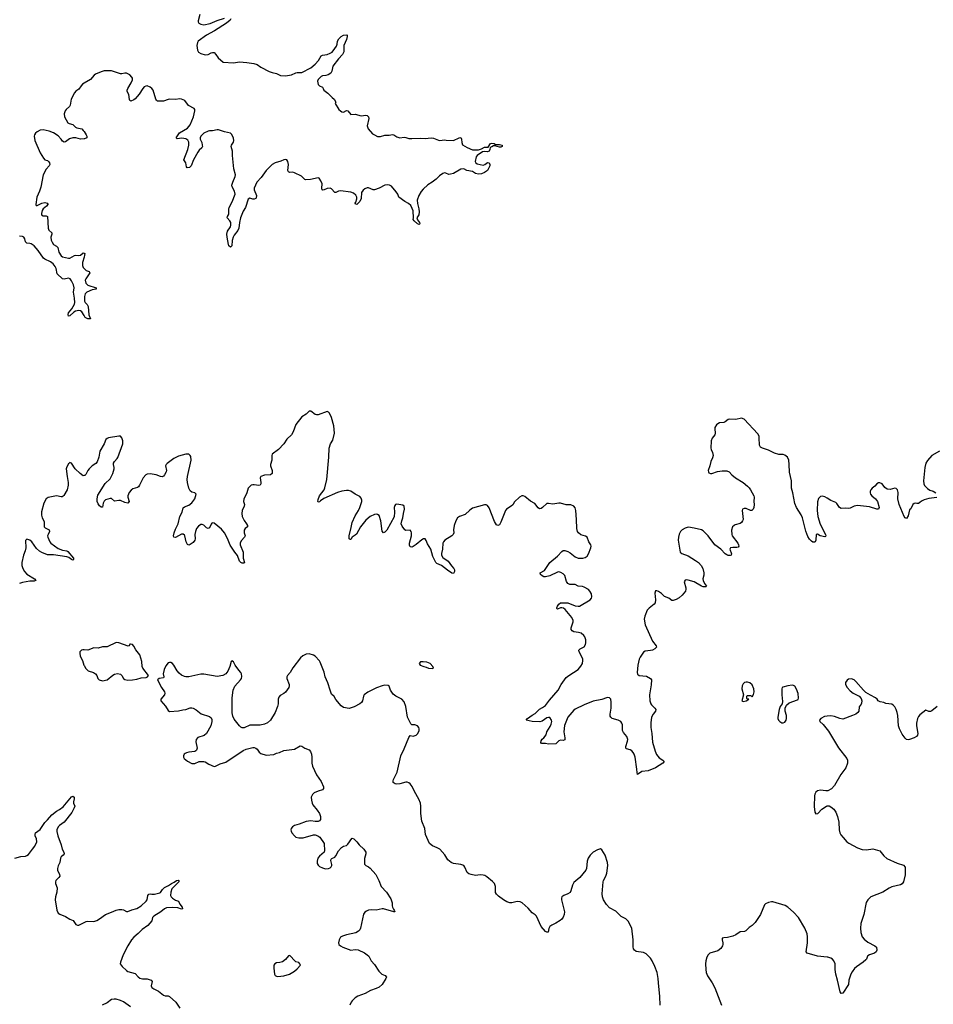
# Model space of a CAD drawing. Header units: inches. Extents: x 1771465 to 1971076, y 472029 to 643563.
# Tile 85 of 127: x 1869134 to 1881429, y 580923 to 594178. Entities that reach past the tile are written whole.
import ezdxf

# ---------------------------------------------------------------- set-up
doc = ezdxf.new("R2010")
doc.units = ezdxf.units.IN
doc.header["$MEASUREMENT"] = 0
for name, color, linetype in [('B8568', 7, 'Continuous'), ('B8569', 7, 'Continuous'), ('B8578', 7, 'Continuous'), ('B8579', 7, 'Continuous'), ('B8588', 7, 'Continuous')]:
    doc.layers.add(name, color=color, linetype=linetype)

msp = doc.modelspace()

# ---------------------------------------------------------------- linework, layer by layer
at = {"layer": 'B8568', "color": 6}
for points, elevation in [([(1870000, 588040), (1869990, 588039), (1869947, 588067), (1869882, 588130), (1869830, 588209), (1869810, 588216), (1869803, 588210), (1869790, 588197), (1869770, 588161), (1869760, 588130), (1869771, 588030), (1869788, 587950), (1869788, 587910), (1869771, 587850), (1869726, 587774), (1869717, 587763), (1869704, 587756), (1869690, 587755), (1869630, 587767), (1869515, 587745), (1869490, 587729), (1869457, 587670), (1869426, 587554), (1869427, 587510), (1869438, 587470), (1869464, 587424), (1869465, 587350), (1869477, 587337), (1869531, 587310), (1869536, 587290), (1869515, 587250), (1869509, 587230), (1869513, 587210), (1869540, 587150), (1869555, 587130), (1869650, 587061), (1869710, 587035), (1869769, 587029), (1869781, 587021), (1869860, 586930), (1869860, 586910), (1869855, 586905), (1869850, 586903), (1869830, 586910), (1869797, 586937), (1869767, 586947), (1869590, 586976), (1869530, 586973), (1869510, 586976), (1869430, 587004), (1869402, 587022), (1869361, 587061), (1869297, 587150), (1869270, 587172), (1869230, 587185), (1869214, 587166), (1869216, 587070), (1869206, 587030), (1869184, 586970), (1869162, 586870), (1869161, 586830), (1869174, 586790), (1869199, 586750), (1869230, 586713), (1869334, 586650), (1869349, 586630), (1869330, 586620), (1869270, 586620), (1869170, 586602), (1869130, 586590)], 400), ([(1870000, 585695), (1869985, 585695), (1869965, 585690), (1869945, 585670), (1869943, 585650), (1869949, 585610), (1869981, 585550), (1869997, 585490), (1870000, 585485)], 500), ([(1869069, 582891), (1869150, 582915), (1869210, 582919), (1869230, 582925), (1869250, 582942), (1869308, 583010), (1869336, 583050), (1869364, 583110), (1869361, 583150), (1869344, 583190), (1869341, 583210), (1869347, 583233), (1869410, 583277), (1869470, 583369), (1869510, 583406), (1869568, 583472), (1869630, 583525), (1869670, 583544), (1869718, 583582), (1869830, 583716), (1869850, 583725), (1869865, 583710), (1869868, 583690), (1869860, 583650), (1869860, 583630), (1869877, 583590), (1869869, 583570), (1869834, 583506), (1869730, 583377), (1869670, 583331), (1869653, 583310), (1869635, 583270), (1869632, 583250), (1869645, 583190), (1869690, 583070), (1869706, 583010), (1869727, 582970), (1869732, 582950), (1869720, 582930), (1869694, 582910), (1869684, 582890), (1869674, 582830), (1869653, 582787), (1869642, 582750), (1869642, 582730), (1869670, 582670), (1869673, 582650), (1869662, 582630), (1869621, 582590), (1869614, 582570), (1869617, 582550), (1869639, 582490), (1869632, 582432), (1869615, 582370), (1869613, 582330), (1869632, 582190), (1869652, 582151), (1869675, 582135), (1869750, 582103), (1869810, 582069), (1869852, 582052), (1869890, 581999), (1869910, 581987), (1869930, 581988), (1870000, 582023)], 400)]:
    msp.add_lwpolyline(points, dxfattribs=dict(at, elevation=elevation))
at = {"layer": 'B8569', "color": 6, "elevation": 300}
for points in [[(1870000, 593323), (1869978, 593310), (1869960, 593290), (1869930, 593244), (1869890, 593215), (1869870, 593192), (1869828, 593110), (1869814, 593026), (1869803, 593010), (1869758, 592970), (1869746, 592950), (1869731, 592910), (1869735, 592870), (1869783, 592790), (1869800, 592780), (1869850, 592769), (1869887, 592730), (1869902, 592722), (1869970, 592707), (1869988, 592688), (1870000, 592671)], [(1870000, 592574), (1869951, 592569), (1869890, 592590), (1869850, 592587), (1869805, 592575), (1869750, 592535), (1869730, 592531), (1869710, 592544), (1869692, 592570), (1869650, 592614), (1869590, 592656), (1869530, 592679), (1869450, 592695), (1869410, 592690), (1869368, 592670), (1869346, 592650), (1869335, 592630), (1869330, 592610), (1869338, 592550), (1869407, 592387), (1869453, 592313), (1869470, 592294), (1869510, 592281), (1869527, 592267), (1869537, 592250), (1869541, 592230), (1869529, 592210), (1869490, 592168), (1869451, 592090), (1869418, 591922), (1869402, 591870), (1869366, 591790), (1869349, 591689), (1869357, 591677), (1869370, 591676), (1869430, 591708), (1869470, 591717), (1869502, 591710), (1869513, 591693), (1869514, 591690), (1869495, 591670), (1869450, 591631), (1869437, 591610), (1869425, 591570), (1869429, 591550), (1869450, 591539), (1869490, 591538), (1869508, 591528), (1869516, 591370), (1869526, 591346), (1869565, 591310), (1869566, 591290), (1869555, 591250), (1869559, 591210), (1869570, 591182), (1869590, 591150), (1869630, 591129), (1869646, 591110), (1869661, 591050), (1869690, 591001), (1869710, 590985), (1869790, 590967), (1869810, 590970), (1869870, 591002), (1869890, 591007), (1869930, 591006), (1869950, 591010), (1869990, 591039), (1870000, 591035)], [(1870000, 590194), (1869970, 590246), (1869950, 590260), (1869930, 590264), (1869886, 590254), (1869861, 590239), (1869810, 590190), (1869789, 590189), (1869785, 590210), (1869791, 590230), (1869835, 590285), (1869870, 590349), (1869875, 590370), (1869872, 590430), (1869860, 590510), (1869869, 590570), (1869858, 590610), (1869830, 590663), (1869811, 590691), (1869790, 590700), (1869730, 590687), (1869710, 590690), (1869636, 590756), (1869624, 590830), (1869610, 590858), (1869586, 590890), (1869550, 590920), (1869474, 590954), (1869453, 590970), (1869382, 591070), (1869330, 591133), (1869290, 591160), (1869270, 591167), (1869229, 591170), (1869213, 591190), (1869202, 591230), (1869190, 591250), (1869170, 591260), (1869130, 591262)], [(1870000, 590981), (1869980, 590910), (1869980, 590870), (1869990, 590842), (1870000, 590829)]]:
    msp.add_lwpolyline(points, dxfattribs=at)
at = {"layer": 'B8578', "color": 6}
for points, elevation in [([(1880000, 587738), (1879970, 587756), (1879935, 587765), (1879910, 587760), (1879886, 587734), (1879873, 587687), (1879868, 587572), (1879874, 587490), (1879907, 587387), (1879979, 587250), (1879985, 587230), (1879980, 587220), (1879970, 587215), (1879909, 587229), (1879870, 587252), (1879851, 587249), (1879849, 587170), (1879840, 587150), (1879830, 587143), (1879810, 587146), (1879790, 587157), (1879763, 587183), (1879739, 587219), (1879713, 587293), (1879670, 587472), (1879651, 587511), (1879590, 587610), (1879567, 587667), (1879539, 587810), (1879520, 587870), (1879519, 587970), (1879494, 588086), (1879490, 588190), (1879483, 588250), (1879467, 588287), (1879430, 588314), (1879410, 588323), (1879350, 588323), (1879290, 588341), (1879210, 588382), (1879130, 588410), (1879104, 588424), (1879089, 588450), (1879087, 588550), (1879085, 588570), (1879070, 588605), (1878882, 588802), (1878850, 588812), (1878770, 588797), (1878690, 588800), (1878670, 588794), (1878630, 588763), (1878610, 588754), (1878550, 588749), (1878530, 588739), (1878510, 588723), (1878490, 588690), (1878487, 588670), (1878495, 588610), (1878490, 588590), (1878455, 588545), (1878442, 588510), (1878437, 588410), (1878440, 588390), (1878459, 588350), (1878466, 588310), (1878460, 588280), (1878435, 588230), (1878423, 588170), (1878398, 588110), (1878402, 588090), (1878410, 588080), (1878430, 588070), (1878450, 588070), (1878525, 588095), (1878590, 588107), (1878650, 588104), (1878680, 588090), (1878717, 588050), (1878769, 588010), (1878870, 587950), (1878930, 587898), (1878950, 587875), (1878969, 587850), (1879015, 587770), (1879019, 587750), (1879012, 587690), (1879017, 587650), (1879012, 587610), (1879004, 587590), (1878987, 587573), (1878970, 587572), (1878910, 587596), (1878883, 587597), (1878862, 587590), (1878857, 587570), (1878869, 587451), (1878862, 587430), (1878849, 587411), (1878830, 587397), (1878762, 587378), (1878749, 587371), (1878728, 587350), (1878715, 587305), (1878716, 587250), (1878724, 587230), (1878798, 587130), (1878809, 587110), (1878812, 587090), (1878802, 587078), (1878787, 587073), (1878730, 587075), (1878702, 587070), (1878689, 587050), (1878713, 586987), (1878711, 586970), (1878696, 586964), (1878670, 586966), (1878650, 586975), (1878630, 586989), (1878571, 587051), (1878490, 587110), (1878398, 587230), (1878330, 587296), (1878310, 587310), (1878210, 587335), (1878135, 587345), (1878117, 587343), (1878090, 587334), (1878049, 587310), (1878029, 587290), (1878009, 587251), (1877998, 587210), (1877996, 587170), (1878021, 587010), (1878047, 586990), (1878130, 586961), (1878230, 586898), (1878268, 586870), (1878307, 586830), (1878328, 586790), (1878342, 586730), (1878340, 586700), (1878327, 586653), (1878330, 586630), (1878350, 586590), (1878378, 586550), (1878370, 586543), (1878330, 586545), (1878310, 586552), (1878210, 586610), (1878130, 586635), (1878110, 586636), (1878089, 586631), (1878078, 586610), (1878099, 586530), (1878101, 586510), (1878095, 586485), (1878048, 586430), (1878010, 586396), (1877970, 586372), (1877930, 586358), (1877910, 586361), (1877869, 586390), (1877810, 586415), (1877772, 586452), (1877730, 586480), (1877710, 586490), (1877691, 586489), (1877683, 586457), (1877691, 586370), (1877685, 586330), (1877671, 586309), (1877604, 586256), (1877580, 586230), (1877547, 586150), (1877539, 586110), (1877551, 586030), (1877652, 585810), (1877699, 585750), (1877702, 585730), (1877682, 585710), (1877650, 585691), (1877624, 585684), (1877550, 585678), (1877530, 585664), (1877483, 585597), (1877470, 585570), (1877452, 585490), (1877443, 585390), (1877450, 585367), (1877470, 585351), (1877570, 585339), (1877622, 585310), (1877635, 585290), (1877634, 585226), (1877611, 585089), (1877615, 585010), (1877626, 584970), (1877635, 584955), (1877681, 584910), (1877693, 584890), (1877689, 584870), (1877659, 584830), (1877639, 584790), (1877628, 584712), (1877626, 584650), (1877641, 584570), (1877649, 584450), (1877685, 584330), (1877706, 584286), (1877741, 584241), (1877789, 584210), (1877807, 584190), (1877790, 584170), (1877690, 584105), (1877590, 584066), (1877505, 584055), (1877450, 584018), (1877442, 584042), (1877440, 584090), (1877416, 584250), (1877404, 584290), (1877392, 584312), (1877370, 584334), (1877350, 584347), (1877302, 584362), (1877291, 584370), (1877292, 584392), (1877316, 584464), (1877317, 584490), (1877306, 584530), (1877261, 584581), (1877246, 584610), (1877246, 584686), (1877239, 584710), (1877222, 584730), (1877190, 584747), (1877109, 584769), (1877088, 584788), (1877082, 584802), (1877080, 584830), (1877092, 584908), (1877096, 584990), (1877088, 585030), (1877070, 585051), (1877050, 585055), (1877030, 585051), (1876970, 585028), (1876850, 585002), (1876730, 584956), (1876610, 584896), (1876590, 584882), (1876511, 584790), (1876465, 584675), (1876458, 584590), (1876470, 584510), (1876470, 584484), (1876450, 584475), (1876410, 584479), (1876390, 584468), (1876350, 584430), (1876250, 584427), (1876210, 584436), (1876156, 584436), (1876148, 584448), (1876150, 584471), (1876167, 584493), (1876190, 584511), (1876220, 584550), (1876230, 584590), (1876275, 584665), (1876287, 584693), (1876295, 584730), (1876292, 584750), (1876270, 584783), (1876250, 584786), (1876230, 584781), (1876164, 584736), (1876135, 584725), (1876030, 584731), (1875949, 584750), (1875967, 584770), (1876030, 584817), (1876070, 584836), (1876130, 584897), (1876170, 584917), (1876210, 584946), (1876263, 585017), (1876379, 585150), (1876423, 585230), (1876490, 585321), (1876526, 585350), (1876649, 585431), (1876687, 585473), (1876708, 585512), (1876713, 585550), (1876711, 585570), (1876688, 585628), (1876663, 585670), (1876660, 585690), (1876675, 585710), (1876730, 585735), (1876750, 585765), (1876754, 585790), (1876752, 585828), (1876740, 585870), (1876727, 585890), (1876690, 585919), (1876653, 585930), (1876590, 585939), (1876570, 585950), (1876556, 585970), (1876556, 585990), (1876583, 586070), (1876584, 586090), (1876565, 586130), (1876476, 586236), (1876454, 586254), (1876430, 586261), (1876410, 586259), (1876370, 586242), (1876361, 586250), (1876362, 586262), (1876370, 586284), (1876388, 586310), (1876410, 586326), (1876430, 586330), (1876510, 586327), (1876610, 586287), (1876650, 586281), (1876670, 586285), (1876811, 586370), (1876828, 586390), (1876835, 586410), (1876831, 586451), (1876807, 586487), (1876787, 586507), (1876730, 586540), (1876710, 586546), (1876652, 586552), (1876610, 586573), (1876536, 586576), (1876510, 586587), (1876493, 586613), (1876470, 586694), (1876450, 586718), (1876417, 586737), (1876390, 586743), (1876370, 586740), (1876267, 586690), (1876210, 586676), (1876190, 586678), (1876165, 586690), (1876143, 586710), (1876140, 586730), (1876195, 586765), (1876270, 586870), (1876370, 586955), (1876430, 587021), (1876450, 587032), (1876470, 587033), (1876510, 587021), (1876542, 587002), (1876610, 586949), (1876650, 586930), (1876670, 586927), (1876713, 586927), (1876744, 586936), (1876770, 586956), (1876790, 586988), (1876820, 587070), (1876823, 587090), (1876819, 587110), (1876794, 587150), (1876772, 587212), (1876750, 587226), (1876685, 587245), (1876653, 587270), (1876640, 587290), (1876630, 587330), (1876628, 587450), (1876617, 587570), (1876608, 587608), (1876592, 587630), (1876550, 587645), (1876490, 587645), (1876410, 587669), (1876390, 587670), (1876310, 587655), (1876250, 587667), (1876230, 587665), (1876170, 587610), (1876150, 587598), (1876130, 587595), (1876110, 587605), (1876067, 587666), (1876010, 587697), (1875930, 587760), (1875910, 587767), (1875890, 587767), (1875862, 587750), (1875794, 587686), (1875770, 587647), (1875750, 587627), (1875684, 587590), (1875670, 587572), (1875610, 587413), (1875590, 587378), (1875570, 587367), (1875550, 587376), (1875523, 587423), (1875450, 587607), (1875430, 587639), (1875410, 587647), (1875390, 587645), (1875230, 587604), (1875190, 587577), (1875130, 587515), (1875055, 587490), (1875026, 587470), (1875003, 587430), (1874983, 587370), (1874974, 587310), (1874975, 587270), (1874968, 587250), (1874949, 587230), (1874856, 587170), (1874838, 587150), (1874829, 587131), (1874823, 587050), (1874809, 586990), (1874810, 586970), (1874830, 586939), (1874900, 586890), (1874945, 586825), (1874976, 586790), (1874986, 586770), (1874987, 586750), (1874970, 586721), (1874950, 586725), (1874890, 586767), (1874812, 586832), (1874750, 586856), (1874733, 586873), (1874696, 586950), (1874669, 587050), (1874621, 587121), (1874606, 587166), (1874590, 587191), (1874570, 587190), (1874544, 587176), (1874470, 587114), (1874430, 587087), (1874410, 587078), (1874390, 587083), (1874382, 587102), (1874380, 587130), (1874405, 587230), (1874409, 587269), (1874404, 587290), (1874390, 587307), (1874330, 587301), (1874315, 587310), (1874280, 587360), (1874268, 587390), (1874275, 587430), (1874291, 587470), (1874298, 587530), (1874312, 587590), (1874308, 587628), (1874290, 587643), (1874210, 587654), (1874190, 587650), (1874181, 587639), (1874174, 587610), (1874180, 587550), (1874173, 587487), (1874073, 587307), (1874050, 587278), (1874030, 587269), (1874013, 587293), (1873994, 587430), (1873970, 587503), (1873950, 587519), (1873930, 587523), (1873910, 587519), (1873850, 587491), (1873790, 587442), (1873722, 587350), (1873666, 587254), (1873650, 587239), (1873609, 587211), (1873590, 587179), (1873581, 587181), (1873570, 587188), (1873570, 587230), (1873597, 587343), (1873608, 587410), (1873650, 587501), (1873694, 587570), (1873713, 587610), (1873737, 587690), (1873737, 587710), (1873730, 587738), (1873710, 587758), (1873650, 587789), (1873592, 587832), (1873561, 587841), (1873530, 587841), (1873470, 587831), (1873410, 587812), (1873229, 587731), (1873180, 587700), (1873170, 587688), (1873150, 587681), (1873146, 587690), (1873150, 587721), (1873168, 587770), (1873230, 587850), (1873242, 587878), (1873267, 587990), (1873294, 588290), (1873298, 588410), (1873318, 588470), (1873350, 588517), (1873369, 588610), (1873362, 588710), (1873330, 588823), (1873301, 588881), (1873290, 588895), (1873270, 588902), (1873150, 588861), (1873130, 588859), (1873110, 588865), (1873050, 588906), (1873030, 588906), (1872990, 588870), (1872930, 588833), (1872852, 588728), (1872812, 588628), (1872790, 588588), (1872729, 588531), (1872689, 588470), (1872616, 588390), (1872531, 588329), (1872525, 588310), (1872526, 588250), (1872507, 588190), (1872509, 588170), (1872532, 588110), (1872530, 588070), (1872508, 588052), (1872430, 588045), (1872379, 588030), (1872368, 588010), (1872378, 587950), (1872378, 587930), (1872368, 587912), (1872350, 587908), (1872290, 587917), (1872270, 587916), (1872250, 587910), (1872230, 587896), (1872210, 587870), (1872190, 587810), (1872150, 587724), (1872146, 587690), (1872158, 587650), (1872156, 587630), (1872129, 587570), (1872123, 587530), (1872128, 587492), (1872137, 587470), (1872155, 587435), (1872188, 587390), (1872198, 587370), (1872198, 587350), (1872170, 587328), (1872156, 587304), (1872155, 587270), (1872170, 587230), (1872159, 587210), (1872116, 587164), (1872100, 587130), (1872101, 587110), (1872143, 587010), (1872143, 586930), (1872160, 586870), (1872157, 586864), (1872130, 586863), (1872110, 586870), (1872090, 586889), (1872067, 586967), (1872028, 587008), (1871966, 587106), (1871932, 587192), (1871889, 587270), (1871850, 587319), (1871750, 587400), (1871730, 587405), (1871720, 587400), (1871710, 587389), (1871690, 587338), (1871670, 587327), (1871650, 587338), (1871610, 587375), (1871590, 587382), (1871570, 587381), (1871538, 587362), (1871514, 587330), (1871500, 587290), (1871493, 587250), (1871495, 587190), (1871492, 587170), (1871470, 587140), (1871430, 587112), (1871410, 587105), (1871390, 587112), (1871374, 587150), (1871356, 587230), (1871350, 587241), (1871333, 587253), (1871310, 587253), (1871230, 587207), (1871207, 587210), (1871203, 587230), (1871211, 587271), (1871230, 587320), (1871268, 587390), (1871290, 587490), (1871319, 587550), (1871334, 587606), (1871350, 587622), (1871410, 587641), (1871450, 587672), (1871491, 587730), (1871510, 587790), (1871490, 587808), (1871450, 587819), (1871430, 587835), (1871411, 587870), (1871393, 587950), (1871389, 587990), (1871392, 588028), (1871442, 588250), (1871437, 588297), (1871430, 588312), (1871410, 588328), (1871370, 588331), (1871270, 588304), (1871210, 588272), (1871117, 588203), (1871105, 588190), (1871098, 588170), (1871108, 588110), (1871105, 588090), (1871083, 588050), (1871067, 588033), (1871050, 588026), (1871030, 588029), (1870970, 588051), (1870890, 588064), (1870850, 588059), (1870830, 588049), (1870794, 588010), (1870747, 587910), (1870734, 587890), (1870719, 587881), (1870657, 587863), (1870635, 587845), (1870607, 587813), (1870590, 587770), (1870588, 587750), (1870606, 587690), (1870590, 587670), (1870550, 587678), (1870490, 587704), (1870470, 587705), (1870410, 587695), (1870371, 587731), (1870350, 587733), (1870290, 587715), (1870270, 587697), (1870259, 587670), (1870250, 587617), (1870230, 587618), (1870210, 587635), (1870190, 587660), (1870178, 587690), (1870175, 587730), (1870184, 587776), (1870285, 587935), (1870350, 587997), (1870389, 588070), (1870406, 588130), (1870407, 588150), (1870397, 588190), (1870398, 588210), (1870409, 588231), (1870447, 588270), (1870455, 588285), (1870523, 588470), (1870524, 588510), (1870510, 588549), (1870490, 588570), (1870470, 588572), (1870330, 588547), (1870310, 588540), (1870293, 588527), (1870271, 588470), (1870212, 588370), (1870200, 588290), (1870175, 588225), (1870157, 588203), (1870110, 588170), (1870070, 588134), (1870052, 588108), (1870026, 588054), (1870010, 588040), (1870000, 588040)], 400), ([(1870000, 585485), (1870024, 585444), (1870054, 585414), (1870129, 585389), (1870153, 585373), (1870170, 585350), (1870184, 585310), (1870202, 585290), (1870250, 585280), (1870310, 585290), (1870386, 585354), (1870410, 585367), (1870450, 585376), (1870490, 585368), (1870508, 585350), (1870530, 585311), (1870550, 585296), (1870588, 585288), (1870650, 585289), (1870710, 585298), (1870770, 585316), (1870836, 585324), (1870854, 585330), (1870867, 585350), (1870790, 585450), (1870783, 585470), (1870778, 585538), (1870752, 585630), (1870697, 585697), (1870670, 585745), (1870650, 585767), (1870627, 585773), (1870618, 585770), (1870605, 585750), (1870594, 585746), (1870470, 585789), (1870430, 585793), (1870310, 585736), (1870250, 585734), (1870190, 585716), (1870130, 585722), (1870050, 585692), (1870000, 585695)], 500), ([(1877755, 580910), (1877749, 581030), (1877729, 581210), (1877726, 581270), (1877713, 581353), (1877683, 581430), (1877646, 581506), (1877623, 581543), (1877584, 581584), (1877563, 581603), (1877530, 581620), (1877430, 581634), (1877406, 581650), (1877396, 581670), (1877390, 581698), (1877389, 581790), (1877373, 581950), (1877322, 582042), (1877290, 582073), (1877230, 582104), (1877190, 582147), (1877155, 582175), (1877070, 582224), (1877030, 582267), (1876989, 582330), (1876976, 582370), (1876973, 582410), (1876985, 582570), (1876990, 582590), (1877021, 582650), (1877035, 582690), (1877051, 582790), (1877046, 582830), (1877015, 582930), (1876970, 583002), (1876950, 583014), (1876910, 583004), (1876850, 582970), (1876810, 582933), (1876783, 582890), (1876769, 582850), (1876760, 582750), (1876751, 582729), (1876672, 582630), (1876590, 582561), (1876573, 582527), (1876551, 582449), (1876540, 582430), (1876511, 582409), (1876458, 582390), (1876432, 582370), (1876426, 582350), (1876427, 582330), (1876467, 582170), (1876463, 582130), (1876450, 582094), (1876431, 582070), (1876409, 582051), (1876350, 582016), (1876294, 581990), (1876270, 581970), (1876256, 581944), (1876244, 581896), (1876230, 581892), (1876210, 581904), (1876150, 581970), (1876088, 582110), (1876070, 582128), (1876030, 582154), (1875976, 582216), (1875895, 582290), (1875870, 582302), (1875830, 582306), (1875755, 582290), (1875730, 582290), (1875690, 582304), (1875644, 582330), (1875577, 582377), (1875550, 582405), (1875538, 582430), (1875536, 582510), (1875523, 582550), (1875498, 582578), (1875421, 582641), (1875395, 582655), (1875370, 582663), (1875330, 582664), (1875270, 582657), (1875209, 582669), (1875180, 582680), (1875158, 582698), (1875124, 582770), (1875110, 582790), (1875070, 582805), (1874970, 582817), (1874942, 582830), (1874896, 582870), (1874855, 582935), (1874786, 583010), (1874751, 583031), (1874690, 583057), (1874648, 583090), (1874595, 583210), (1874588, 583290), (1874546, 583390), (1874533, 583490), (1874534, 583590), (1874526, 583630), (1874504, 583684), (1874446, 583786), (1874414, 583854), (1874387, 583890), (1874370, 583903), (1874350, 583912), (1874330, 583912), (1874251, 583889), (1874210, 583887), (1874187, 583890), (1874160, 583910), (1874158, 583930), (1874163, 583950), (1874214, 584050), (1874265, 584270), (1874310, 584362), (1874370, 584513), (1874390, 584540), (1874430, 584534), (1874470, 584547), (1874491, 584569), (1874509, 584610), (1874512, 584630), (1874507, 584650), (1874486, 584670), (1874450, 584687), (1874410, 584687), (1874398, 584698), (1874352, 584790), (1874332, 584930), (1874310, 584995), (1874276, 585030), (1874198, 585070), (1874160, 585100), (1874122, 585150), (1874106, 585206), (1874095, 585215), (1874050, 585218), (1874010, 585210), (1873938, 585182), (1873817, 585123), (1873772, 585088), (1873763, 585070), (1873747, 585010), (1873733, 584987), (1873710, 584967), (1873634, 584926), (1873570, 584905), (1873490, 584920), (1873461, 584941), (1873388, 585028), (1873366, 585066), (1873330, 585098), (1873310, 585150), (1873281, 585250), (1873245, 585330), (1873230, 585394), (1873178, 585530), (1873167, 585547), (1873112, 585610), (1873090, 585624), (1873030, 585640), (1872990, 585637), (1872944, 585616), (1872911, 585589), (1872809, 585451), (1872772, 585388), (1872739, 585350), (1872729, 585330), (1872729, 585310), (1872762, 585230), (1872762, 585210), (1872755, 585190), (1872710, 585126), (1872690, 585107), (1872639, 585081), (1872621, 585059), (1872613, 585030), (1872612, 584970), (1872604, 584930), (1872570, 584850), (1872508, 584750), (1872467, 584713), (1872427, 584693), (1872370, 584683), (1872230, 584683), (1872156, 584644), (1872130, 584643), (1872110, 584653), (1872091, 584670), (1872022, 584762), (1872003, 584803), (1871995, 584845), (1871993, 585050), (1872006, 585154), (1872030, 585205), (1872104, 585290), (1872117, 585310), (1872125, 585335), (1872120, 585370), (1872110, 585389), (1872082, 585422), (1872035, 585490), (1872010, 585535), (1871990, 585548), (1871982, 585538), (1871961, 585470), (1871933, 585407), (1871907, 585373), (1871869, 585351), (1871790, 585336), (1871610, 585367), (1871570, 585369), (1871410, 585332), (1871370, 585331), (1871350, 585337), (1871313, 585353), (1871281, 585381), (1871254, 585414), (1871210, 585488), (1871190, 585511), (1871170, 585524), (1871150, 585526), (1871130, 585518), (1871099, 585481), (1871076, 585430), (1871066, 585370), (1871074, 585330), (1871070, 585319), (1871011, 585309), (1870987, 585290), (1871043, 585190), (1871084, 585130), (1871088, 585110), (1871084, 585090), (1871033, 585030), (1871032, 585010), (1871097, 584937), (1871130, 584878), (1871150, 584867), (1871270, 584872), (1871330, 584887), (1871370, 584891), (1871430, 584914), (1871450, 584914), (1871470, 584909), (1871510, 584887), (1871574, 584834), (1871690, 584798), (1871710, 584779), (1871718, 584758), (1871720, 584730), (1871704, 584670), (1871650, 584570), (1871618, 584542), (1871530, 584513), (1871508, 584490), (1871503, 584457), (1871520, 584370), (1871515, 584345), (1871506, 584334), (1871490, 584325), (1871410, 584317), (1871379, 584310), (1871360, 584300), (1871347, 584290), (1871337, 584270), (1871338, 584250), (1871349, 584230), (1871390, 584196), (1871450, 584166), (1871470, 584163), (1871490, 584167), (1871550, 584193), (1871610, 584194), (1871630, 584188), (1871677, 584157), (1871750, 584124), (1871770, 584128), (1871830, 584159), (1871910, 584184), (1872140, 584340), (1872183, 584357), (1872270, 584380), (1872290, 584380), (1872312, 584372), (1872330, 584356), (1872357, 584317), (1872380, 584300), (1872450, 584277), (1872552, 584288), (1872590, 584304), (1872630, 584312), (1872690, 584338), (1872830, 584359), (1872910, 584401), (1872930, 584400), (1872970, 584370), (1873029, 584349), (1873047, 584327), (1873061, 584290), (1873066, 584250), (1873065, 584170), (1873073, 584130), (1873130, 584012), (1873190, 583923), (1873222, 583850), (1873223, 583830), (1873210, 583812), (1873150, 583794), (1873098, 583770), (1873073, 583747), (1873058, 583710), (1873059, 583670), (1873070, 583630), (1873080, 583610), (1873137, 583537), (1873168, 583490), (1873183, 583450), (1873184, 583410), (1873169, 583391), (1873150, 583384), (1873110, 583383), (1873050, 583392), (1872990, 583384), (1872894, 583346), (1872832, 583328), (1872804, 583310), (1872788, 583290), (1872784, 583270), (1872786, 583254), (1872796, 583230), (1872830, 583190), (1872850, 583175), (1872890, 583163), (1872950, 583166), (1873090, 583206), (1873110, 583204), (1873146, 583190), (1873172, 583172), (1873233, 583090), (1873238, 582990), (1873230, 582970), (1873170, 582917), (1873146, 582890), (1873135, 582850), (1873139, 582819), (1873150, 582797), (1873170, 582780), (1873210, 582759), (1873250, 582749), (1873290, 582753), (1873310, 582760), (1873325, 582775), (1873333, 582790), (1873334, 582806), (1873323, 582857), (1873324, 582876), (1873334, 582886), (1873375, 582905), (1873390, 582920), (1873424, 582990), (1873464, 583036), (1873490, 583054), (1873530, 583063), (1873550, 583078), (1873605, 583155), (1873610, 583158), (1873630, 583152), (1873672, 583112), (1873703, 583070), (1873767, 583010), (1873790, 582970), (1873790, 582950), (1873775, 582885), (1873774, 582810), (1873791, 582791), (1873830, 582772), (1873850, 582755), (1873926, 582670), (1873969, 582589), (1873998, 582510), (1874071, 582431), (1874130, 582342), (1874147, 582290), (1874146, 582250), (1874150, 582230), (1874163, 582203), (1874174, 582190), (1874181, 582170), (1874170, 582167), (1874028, 582208), (1874010, 582208), (1873930, 582190), (1873870, 582196), (1873830, 582189), (1873802, 582178), (1873778, 582162), (1873762, 582138), (1873719, 581950), (1873710, 581927), (1873694, 581906), (1873657, 581883), (1873530, 581859), (1873478, 581842), (1873453, 581827), (1873432, 581790), (1873424, 581750), (1873430, 581730), (1873450, 581710), (1873482, 581690), (1873590, 581650), (1873650, 581662), (1873690, 581658), (1873775, 581615), (1873810, 581590), (1873833, 581570), (1873865, 581510), (1873910, 581457), (1873969, 581370), (1874008, 581328), (1874053, 581310), (1874069, 581290), (1874062, 581270), (1874013, 581190), (1873970, 581153), (1873930, 581134), (1873854, 581110), (1873784, 581070), (1873686, 581034), (1873650, 581010), (1873610, 580971), (1873595, 580950), (1873575, 580910)], 500), ([(1880000, 584800), (1879964, 584796), (1879914, 584770), (1879899, 584750), (1879904, 584730), (1879948, 584688), (1880000, 584622)], 500), ([(1880000, 583795), (1879985, 583795), (1879910, 583808), (1879870, 583797), (1879850, 583781), (1879835, 583750), (1879831, 583729), (1879828, 583588), (1879837, 583510), (1879850, 583489), (1879875, 583490), (1879930, 583548), (1879990, 583590), (1880000, 583593)], 500), ([(1870000, 582023), (1870030, 582039), (1870050, 582042), (1870130, 582039), (1870170, 582053), (1870210, 582075), (1870290, 582134), (1870370, 582162), (1870430, 582191), (1870470, 582199), (1870510, 582200), (1870533, 582193), (1870570, 582172), (1870590, 582172), (1870643, 582197), (1870710, 582211), (1870770, 582248), (1870834, 582310), (1870848, 582330), (1870858, 582390), (1870870, 582404), (1870890, 582408), (1870910, 582404), (1870950, 582406), (1871018, 582422), (1871030, 582430), (1871057, 582470), (1871084, 582496), (1871137, 582523), (1871175, 582550), (1871214, 582566), (1871246, 582590), (1871270, 582594), (1871277, 582590), (1871277, 582570), (1871182, 582478), (1871167, 582433), (1871165, 582390), (1871171, 582370), (1871191, 582351), (1871230, 582326), (1871272, 582310), (1871289, 582269), (1871319, 582230), (1871326, 582210), (1871310, 582206), (1871261, 582221), (1871190, 582228), (1871110, 582222), (1871084, 582210), (1871034, 582166), (1870941, 582110), (1870923, 582090), (1870912, 582048), (1870857, 581983), (1870784, 581930), (1870730, 581877), (1870670, 581829), (1870637, 581790), (1870589, 581711), (1870526, 581590), (1870489, 581490), (1870487, 581470), (1870513, 581430), (1870570, 581377), (1870590, 581366), (1870690, 581336), (1870730, 581292), (1870750, 581277), (1870786, 581266), (1870850, 581265), (1870903, 581250), (1870915, 581230), (1870902, 581170), (1870913, 581150), (1870941, 581130), (1871000, 581100), (1871070, 581045), (1871090, 581037), (1871130, 581035), (1871150, 581029), (1871233, 580950), (1871290, 580870)], 400), ([(1880000, 581558), (1879870, 581571), (1879730, 581610), (1879720, 581630), (1879736, 581750), (1879736, 581830), (1879730, 581870), (1879702, 581950), (1879614, 582090), (1879550, 582165), (1879473, 582230), (1879434, 582254), (1879270, 582302), (1879250, 582304), (1879210, 582294), (1879170, 582274), (1879158, 582262), (1879102, 582130), (1879030, 582025), (1878990, 581983), (1878950, 581959), (1878907, 581913), (1878890, 581902), (1878830, 581900), (1878770, 581859), (1878730, 581841), (1878659, 581821), (1878610, 581819), (1878588, 581812), (1878587, 581793), (1878599, 581750), (1878599, 581730), (1878593, 581710), (1878570, 581675), (1878530, 581645), (1878423, 581610), (1878400, 581590), (1878381, 581559), (1878366, 581510), (1878363, 581470), (1878366, 581390), (1878372, 581350), (1878390, 581306), (1878453, 581210), (1878490, 581143), (1878579, 580910)], 500), ([(1870623, 580890), (1870530, 580958), (1870490, 580976), (1870430, 580991), (1870407, 580993), (1870370, 580986), (1870310, 580944), (1870245, 580910)], 400)]:
    msp.add_lwpolyline(points, dxfattribs=dict(at, elevation=elevation))
at = {"layer": 'B8578', "color": 6, "elevation": 500}
for points in [[(1874566, 585534), (1874530, 585532), (1874511, 585510), (1874525, 585490), (1874571, 585471), (1874603, 585463), (1874634, 585450), (1874690, 585445), (1874702, 585450), (1874695, 585470), (1874659, 585510), (1874611, 585529)], [(1878910, 585260), (1878890, 585254), (1878870, 585238), (1878858, 585210), (1878852, 585170), (1878874, 585090), (1878852, 585010), (1878870, 584998), (1878910, 585008), (1878946, 585030), (1878930, 585033), (1878922, 585042), (1878918, 585070), (1878930, 585079), (1878970, 585079), (1878987, 585070), (1878990, 585062), (1879008, 585092), (1879020, 585130), (1879015, 585170), (1878990, 585224), (1878962, 585250), (1878930, 585260)], [(1879530, 585220), (1879470, 585211), (1879406, 585194), (1879394, 585186), (1879391, 585170), (1879390, 585090), (1879399, 585001), (1879395, 584970), (1879370, 584933), (1879357, 584890), (1879337, 584790), (1879339, 584770), (1879347, 584750), (1879364, 584730), (1879390, 584714), (1879410, 584714), (1879430, 584723), (1879450, 584750), (1879453, 584770), (1879452, 584812), (1879435, 584870), (1879438, 584910), (1879452, 584948), (1879490, 584980), (1879600, 585020), (1879612, 585028), (1879617, 585043), (1879610, 585109), (1879590, 585166), (1879564, 585204), (1879550, 585216)], [(1872770, 581578), (1872750, 581575), (1872712, 581528), (1872670, 581497), (1872633, 581487), (1872590, 581483), (1872567, 581470), (1872556, 581450), (1872552, 581410), (1872565, 581330), (1872572, 581312), (1872590, 581302), (1872610, 581297), (1872690, 581305), (1872765, 581330), (1872833, 581370), (1872870, 581399), (1872913, 581450), (1872905, 581470), (1872890, 581485), (1872850, 581496), (1872842, 581502)]]:
    msp.add_lwpolyline(points, close=True, dxfattribs=at)
at = {"layer": 'B8579', "color": 6, "elevation": 300}
for points in [[(1871558, 594250), (1871537, 594163), (1871536, 594150), (1871545, 594130), (1871570, 594117), (1871610, 594111), (1871695, 594125), (1871790, 594168), (1871890, 594197)], [(1871977, 594190), (1871968, 594170), (1871915, 594130), (1871755, 594030), (1871648, 593972), (1871536, 593890), (1871525, 593870), (1871517, 593830), (1871525, 593770), (1871542, 593742), (1871570, 593723), (1871630, 593706), (1871670, 593712), (1871710, 593733), (1871730, 593738), (1871750, 593735), (1871775, 593710), (1871804, 593664), (1871870, 593608), (1872010, 593599), (1872090, 593610), (1872190, 593603), (1872285, 593590), (1872330, 593573), (1872379, 593539), (1872490, 593483), (1872530, 593468), (1872590, 593453), (1872645, 593425), (1872710, 593422), (1872790, 593436), (1872850, 593465), (1872870, 593469), (1872930, 593467), (1873051, 593529), (1873110, 593581), (1873156, 593630), (1873190, 593694), (1873210, 593701), (1873270, 593712), (1873313, 593727), (1873337, 593743), (1873375, 593790), (1873397, 593824), (1873406, 593850), (1873413, 593890), (1873430, 593923), (1873460, 593950), (1873490, 593968), (1873535, 593975), (1873542, 593970), (1873543, 593950), (1873533, 593910), (1873497, 593830), (1873494, 593746), (1873476, 593710), (1873423, 593650), (1873350, 593553), (1873334, 593486), (1873323, 593457), (1873286, 593434), (1873255, 593425), (1873210, 593423), (1873190, 593415), (1873150, 593375), (1873143, 593350), (1873150, 593305), (1873170, 593287), (1873210, 593272), (1873216, 593250), (1873229, 593229), (1873279, 593190), (1873337, 593130), (1873364, 593110), (1873387, 593070), (1873379, 593050), (1873430, 592970), (1873451, 592950), (1873470, 592936), (1873490, 592934), (1873530, 592955), (1873550, 592950), (1873590, 592902), (1873650, 592905), (1873730, 592882), (1873790, 592892), (1873810, 592887), (1873827, 592870), (1873832, 592850), (1873811, 592750), (1873823, 592710), (1873883, 592643), (1873907, 592627), (1873950, 592608), (1873990, 592608), (1874050, 592626), (1874106, 592626), (1874150, 592632), (1874170, 592630), (1874210, 592600), (1874250, 592586), (1874310, 592595), (1874330, 592593), (1874370, 592578), (1874410, 592577), (1874530, 592584), (1874590, 592579), (1874670, 592590), (1874703, 592583), (1874770, 592555), (1874790, 592551), (1874850, 592561), (1874875, 592555), (1874970, 592551), (1875050, 592587), (1875070, 592591), (1875079, 592570), (1875083, 592523), (1875095, 592495), (1875157, 592457), (1875228, 592428), (1875310, 592428), (1875350, 592441), (1875390, 592461), (1875437, 592463), (1875469, 592510), (1875490, 592516), (1875521, 592510), (1875537, 592497), (1875590, 592498), (1875625, 592490), (1875626, 592470), (1875610, 592462), (1875590, 592461), (1875530, 592481), (1875510, 592480), (1875490, 592465), (1875464, 592456), (1875460, 592430), (1875450, 592409), (1875430, 592401), (1875390, 592406), (1875362, 592398), (1875291, 592350), (1875276, 592330), (1875262, 592270), (1875271, 592250), (1875290, 592236), (1875370, 592219), (1875392, 592228), (1875430, 592255), (1875452, 592250), (1875461, 592230), (1875459, 592210), (1875430, 592150), (1875390, 592120), (1875350, 592105), (1875310, 592099), (1875269, 592109), (1875230, 592135), (1875150, 592148), (1875110, 592170), (1875070, 592165), (1874972, 592110), (1874930, 592097), (1874910, 592095), (1874870, 592111), (1874850, 592115), (1874830, 592108), (1874783, 592077), (1874737, 592030), (1874687, 591990), (1874627, 591953), (1874564, 591896), (1874536, 591864), (1874505, 591810), (1874485, 591750), (1874486, 591706), (1874505, 591630), (1874509, 591590), (1874504, 591550), (1874477, 591510), (1874486, 591486), (1874513, 591450), (1874519, 591430), (1874510, 591419), (1874488, 591428), (1874442, 591470), (1874430, 591489), (1874433, 591510), (1874427, 591607), (1874418, 591638), (1874396, 591676), (1874365, 591705), (1874319, 591730), (1874236, 591790), (1874221, 591830), (1874201, 591861), (1874136, 591936), (1874111, 591951), (1874090, 591957), (1874050, 591950), (1873970, 591909), (1873910, 591887), (1873890, 591888), (1873830, 591916), (1873810, 591916), (1873777, 591903), (1873756, 591884), (1873736, 591850), (1873728, 591770), (1873712, 591730), (1873669, 591689), (1873654, 591694), (1873650, 591710), (1873658, 591722), (1873673, 591767), (1873671, 591790), (1873656, 591816), (1873624, 591844), (1873590, 591855), (1873450, 591873), (1873423, 591870), (1873390, 591852), (1873374, 591854), (1873330, 591901), (1873310, 591912), (1873272, 591908), (1873230, 591888), (1873210, 591884), (1873204, 591890), (1873200, 591910), (1873204, 591970), (1873188, 592010), (1873163, 592043), (1873150, 592050), (1873049, 592029), (1872984, 592024), (1872969, 592029), (1872926, 592070), (1872830, 592119), (1872810, 592125), (1872770, 592121), (1872750, 592128), (1872742, 592150), (1872751, 592230), (1872742, 592270), (1872729, 592290), (1872710, 592297), (1872690, 592294), (1872650, 592274), (1872570, 592253), (1872532, 592230), (1872453, 592147), (1872384, 592056), (1872327, 591990), (1872290, 591910), (1872290, 591890), (1872321, 591810), (1872318, 591782), (1872310, 591770), (1872290, 591764), (1872270, 591764), (1872230, 591775), (1872210, 591761), (1872171, 591650), (1872141, 591599), (1872107, 591510), (1872093, 591447), (1872085, 591370), (1872070, 591339), (1872022, 591278), (1872008, 591252), (1871994, 591206), (1871990, 591134), (1871970, 591115), (1871950, 591136), (1871944, 591150), (1871924, 591250), (1871923, 591290), (1871930, 591330), (1871970, 591390), (1871977, 591410), (1871977, 591430), (1871974, 591450), (1871963, 591470), (1871926, 591510), (1871931, 591530), (1871946, 591550), (1871950, 591567), (1871949, 591629), (1871952, 591650), (1871993, 591727), (1872032, 591828), (1872026, 591870), (1871994, 591930), (1871990, 591950), (1872001, 591990), (1872034, 592066), (1872036, 592090), (1872015, 592170), (1871997, 592350), (1871996, 592410), (1871981, 592470), (1871986, 592490), (1872012, 592530), (1872016, 592550), (1872010, 592584), (1871990, 592631), (1871970, 592651), (1871888, 592668), (1871810, 592695), (1871790, 592697), (1871730, 592680), (1871690, 592684), (1871670, 592679), (1871610, 592649), (1871573, 592610), (1871564, 592590), (1871563, 592570), (1871583, 592523), (1871590, 592490), (1871592, 592470), (1871587, 592453), (1871550, 592422), (1871530, 592393), (1871473, 592290), (1871442, 592210), (1871420, 592190), (1871386, 592186), (1871378, 592198), (1871370, 592250), (1871343, 592290), (1871397, 592430), (1871410, 592490), (1871410, 592530), (1871396, 592556), (1871370, 592574), (1871317, 592583), (1871254, 592574), (1871242, 592582), (1871238, 592590), (1871285, 592655), (1871390, 592716), (1871430, 592765), (1871471, 592870), (1871491, 592950), (1871492, 592970), (1871482, 592982), (1871404, 593024), (1871358, 593090), (1871310, 593110), (1871289, 593111), (1871230, 593102), (1871150, 593108), (1871130, 593105), (1871070, 593081), (1870990, 593082), (1870974, 593094), (1870964, 593110), (1870930, 593230), (1870914, 593250), (1870890, 593270), (1870850, 593288), (1870830, 593284), (1870810, 593273), (1870790, 593254), (1870743, 593177), (1870690, 593115), (1870670, 593098), (1870630, 593083), (1870618, 593090), (1870610, 593105), (1870603, 593170), (1870580, 593210), (1870581, 593230), (1870590, 593250), (1870636, 593330), (1870651, 593370), (1870652, 593390), (1870645, 593405), (1870616, 593436), (1870570, 593458), (1870550, 593459), (1870510, 593450), (1870490, 593450), (1870370, 593490), (1870270, 593488), (1870230, 593477), (1870156, 593444), (1870136, 593430), (1870086, 593374), (1870000, 593323)], [(1870000, 592671), (1870029, 592630), (1870039, 592610), (1870039, 592590), (1870005, 592575), (1870000, 592574)], [(1870000, 591035), (1870010, 591031), (1870008, 591008), (1870000, 590981)], [(1870000, 590829), (1870004, 590824), (1870030, 590803), (1870067, 590787), (1870076, 590770), (1870022, 590690), (1870017, 590670), (1870023, 590630), (1870050, 590604), (1870165, 590570), (1870162, 590550), (1870110, 590543), (1870036, 590510), (1870017, 590490), (1870007, 590453), (1870005, 590390), (1870014, 590370), (1870042, 590342), (1870056, 590316), (1870064, 590204), (1870085, 590150), (1870050, 590150), (1870013, 590170), (1870000, 590194)]]:
    msp.add_lwpolyline(points, dxfattribs=at)
at = {"layer": 'B8588', "color": 6}
for points, elevation in [([(1881511, 588369), (1881410, 588310), (1881350, 588246), (1881330, 588210), (1881316, 588150), (1881299, 587970), (1881301, 587930), (1881310, 587908), (1881350, 587865), (1881384, 587844), (1881429, 587829), (1881465, 587810)], 400), ([(1881476, 587744), (1881370, 587731), (1881305, 587715), (1881270, 587697), (1881250, 587677), (1881230, 587666), (1881210, 587665), (1881190, 587671), (1881170, 587666), (1881155, 587650), (1881126, 587594), (1881110, 587578), (1881090, 587501), (1881070, 587461), (1881050, 587472), (1881039, 587490), (1880971, 587650), (1880953, 587730), (1880955, 587815), (1880947, 587847), (1880930, 587867), (1880910, 587870), (1880850, 587855), (1880810, 587857), (1880779, 587879), (1880742, 587930), (1880710, 587944), (1880690, 587942), (1880670, 587930), (1880642, 587898), (1880608, 587870), (1880590, 587849), (1880581, 587830), (1880579, 587810), (1880585, 587790), (1880601, 587770), (1880650, 587729), (1880680, 587690), (1880699, 587610), (1880690, 587588), (1880670, 587589), (1880570, 587619), (1880410, 587639), (1880364, 587630), (1880310, 587601), (1880290, 587598), (1880250, 587604), (1880190, 587596), (1880167, 587610), (1880130, 587664), (1880117, 587677), (1880050, 587707), (1880000, 587738)], 400), ([(1881483, 584930), (1881410, 584873), (1881390, 584866), (1881370, 584867), (1881330, 584882), (1881250, 584820), (1881230, 584796), (1881217, 584770), (1881204, 584710), (1881203, 584670), (1881221, 584570), (1881215, 584545), (1881204, 584530), (1881171, 584510), (1881110, 584486), (1881090, 584483), (1881070, 584488), (1881050, 584506), (1881010, 584561), (1880973, 584630), (1880963, 584670), (1880952, 584810), (1880944, 584850), (1880930, 584893), (1880910, 584927), (1880890, 584950), (1880870, 584962), (1880790, 584974), (1880765, 584985), (1880716, 584996), (1880688, 585008), (1880675, 585030), (1880651, 585050), (1880583, 585083), (1880521, 585121), (1880490, 585150), (1880388, 585270), (1880365, 585290), (1880330, 585305), (1880290, 585299), (1880270, 585285), (1880250, 585256), (1880249, 585230), (1880268, 585190), (1880310, 585142), (1880350, 585112), (1880431, 585071), (1880458, 585038), (1880466, 585010), (1880463, 584977), (1880457, 584963), (1880431, 584929), (1880428, 584870), (1880416, 584850), (1880387, 584830), (1880340, 584810), (1880210, 584763), (1880170, 584770), (1880099, 584799), (1880050, 584806), (1880000, 584800)], 500), ([(1880000, 584622), (1880019, 584599), (1880155, 584375), (1880267, 584230), (1880276, 584210), (1880276, 584170), (1880252, 584108), (1880184, 584016), (1880098, 583870), (1880058, 583822), (1880010, 583795), (1880000, 583795)], 500), ([(1880000, 583593), (1880010, 583595), (1880030, 583593), (1880050, 583582), (1880090, 583548), (1880116, 583510), (1880140, 583450), (1880156, 583376), (1880163, 583270), (1880172, 583230), (1880185, 583205), (1880215, 583170), (1880267, 583110), (1880291, 583091), (1880410, 583031), (1880470, 583009), (1880530, 583003), (1880616, 583016), (1880709, 582989), (1880730, 582968), (1880762, 582922), (1880805, 582885), (1880942, 582822), (1881030, 582794), (1881050, 582770), (1881050, 582666), (1881030, 582574), (1881010, 582544), (1880987, 582533), (1880870, 582503), (1880834, 582486), (1880750, 582431), (1880589, 582371), (1880547, 582330), (1880528, 582292), (1880495, 582130), (1880453, 582010), (1880448, 581950), (1880454, 581890), (1880473, 581833), (1880498, 581798), (1880550, 581759), (1880642, 581710), (1880664, 581690), (1880669, 581651), (1880662, 581630), (1880637, 581610), (1880571, 581589), (1880550, 581576), (1880544, 581570), (1880530, 581530), (1880520, 581520), (1880487, 581490), (1880394, 581426), (1880370, 581403), (1880338, 581362), (1880320, 581330), (1880294, 581250), (1880288, 581190), (1880210, 581072), (1880190, 581067), (1880175, 581090), (1880140, 581250), (1880118, 581330), (1880109, 581390), (1880107, 581467), (1880090, 581510), (1880071, 581531), (1880050, 581544), (1880010, 581557), (1880000, 581558)], 500)]:
    msp.add_lwpolyline(points, dxfattribs=dict(at, elevation=elevation))

doc.saveas('drawing.dxf')
